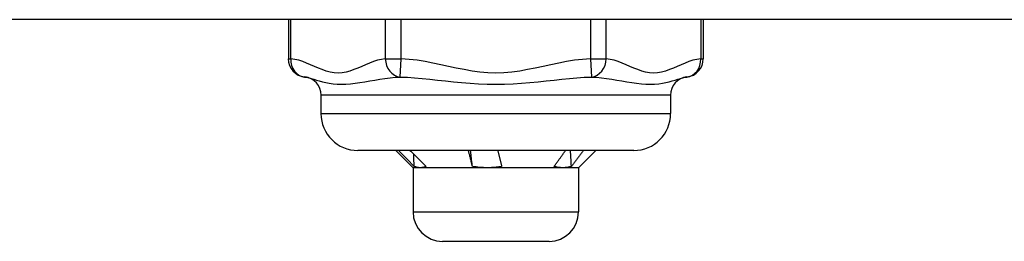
# Model space of a CAD drawing. Header units: inches. Extents: x 4 to 114, y 7 to 59.
# Tile 86 of 98: x 5.835 to 6.888, y 58.286 to 58.523. Entities that reach past the tile are written whole.
import ezdxf

# ---------------------------------------------------------------- set-up
doc = ezdxf.new("R2010")
doc.units = ezdxf.units.IN
doc.header["$MEASUREMENT"] = 0
doc.layers.add('Visible Edges(ANSI)', color=7, linetype='Continuous', lineweight=25)
doc.layers.add('Visible Tangent Edges(ANSI)', color=7, linetype='Continuous', lineweight=25)

msp = doc.modelspace()

# ---------------------------------------------------------------- linework, layer by layer
at = {"layer": 'Visible Edges(ANSI)'}
for p, q in [((27.666, 58.5231), (4.04, 58.5231)), ((6.1221, 58.5231), (6.1221, 58.4813)), ((6.566, 58.5231), (6.566, 58.4813)), ((6.157, 58.4422), (6.157, 58.4225)), ((6.5311, 58.4422), (6.5311, 58.4225)), ((6.4917, 58.3831), (6.1964, 58.3831)), ((6.2555, 58.3646), (6.2369, 58.3831)), ((6.4326, 58.3646), (6.4425, 58.3744)), ((6.4425, 58.3744), (6.4512, 58.3831)), ((6.2631, 58.3646), (6.2555, 58.3646)), ((6.2555, 58.3646), (6.2555, 58.3173)), ((6.3348, 58.3646), (6.2631, 58.3646)), ((6.4157, 58.3646), (6.3348, 58.3646)), ((6.4326, 58.3646), (6.4157, 58.3646)), ((6.4326, 58.3646), (6.4326, 58.3173)), ((6.4011, 58.2858), (6.287, 58.2858))]:
    msp.add_line(p, q, dxfattribs=at)
at = {"layer": 'Visible Edges(ANSI)', "flags": 128}
for points in [[(6.2567, 58.366), (6.256, 58.3667), (6.2553, 58.3674), (6.2546, 58.3681), (6.2539, 58.3688), (6.2532, 58.3695), (6.2526, 58.3702), (6.2519, 58.371), (6.2512, 58.3717), (6.2505, 58.3724), (6.2498, 58.3731), (6.2491, 58.3738), (6.2484, 58.3745), (6.2478, 58.3752), (6.2471, 58.376), (6.2464, 58.3767), (6.2457, 58.3774), (6.245, 58.3781), (6.2443, 58.3788), (6.2436, 58.3795), (6.2429, 58.3803), (6.2422, 58.381), (6.2415, 58.3817), (6.2408, 58.3824), (6.2402, 58.3831)], [(6.2522, 58.3831), (6.253, 58.3824), (6.2537, 58.3817), (6.2544, 58.381), (6.2551, 58.3803), (6.2558, 58.3795), (6.2566, 58.3788), (6.2573, 58.3781), (6.258, 58.3774), (6.2587, 58.3767), (6.2594, 58.376), (6.2602, 58.3752), (6.2609, 58.3745), (6.2616, 58.3738), (6.2623, 58.3731), (6.263, 58.3724), (6.2637, 58.3717), (6.2644, 58.371), (6.2652, 58.3702), (6.2659, 58.3695), (6.2666, 58.3688), (6.2673, 58.3681), (6.268, 58.3674), (6.2687, 58.3667), (6.2694, 58.366)], [(6.2567, 58.366), (6.2567, 58.3665), (6.2566, 58.367), (6.2566, 58.3676), (6.2566, 58.3681), (6.2566, 58.3687), (6.2566, 58.3692), (6.2566, 58.3698), (6.2566, 58.3703), (6.2565, 58.3709), (6.2565, 58.3714), (6.2565, 58.372), (6.2565, 58.3725), (6.2565, 58.3731), (6.2565, 58.3736), (6.2564, 58.3742), (6.2564, 58.3747), (6.2564, 58.3752), (6.2564, 58.3758), (6.2564, 58.3763), (6.2564, 58.3769), (6.2564, 58.3774), (6.2563, 58.378), (6.2563, 58.3785), (6.2563, 58.3791)], [(6.319, 58.366), (6.3188, 58.3667), (6.3186, 58.3674), (6.3185, 58.3681), (6.3183, 58.3688), (6.3181, 58.3695), (6.318, 58.3702), (6.3178, 58.371), (6.3176, 58.3717), (6.3175, 58.3724), (6.3173, 58.3731), (6.3171, 58.3738), (6.317, 58.3745), (6.3168, 58.3752), (6.3166, 58.376), (6.3164, 58.3767), (6.3162, 58.3774), (6.3161, 58.3781), (6.3159, 58.3788), (6.3157, 58.3795), (6.3155, 58.3803), (6.3153, 58.381), (6.3151, 58.3817), (6.3149, 58.3824), (6.3148, 58.3831)], [(6.319, 58.366), (6.3189, 58.3667), (6.3188, 58.3674), (6.3187, 58.3681), (6.3186, 58.3688), (6.3186, 58.3695), (6.3185, 58.3702), (6.3184, 58.371), (6.3183, 58.3717), (6.3182, 58.3724), (6.3181, 58.3731), (6.3181, 58.3738), (6.318, 58.3745), (6.3179, 58.3752), (6.3178, 58.376), (6.3177, 58.3767), (6.3177, 58.3774), (6.3176, 58.3781), (6.3175, 58.3788), (6.3174, 58.3795), (6.3173, 58.3803), (6.3172, 58.381), (6.3172, 58.3817), (6.3171, 58.3824), (6.317, 58.3831)], [(6.346, 58.3831), (6.3462, 58.3824), (6.3464, 58.3817), (6.3466, 58.381), (6.3468, 58.3803), (6.3469, 58.3795), (6.3471, 58.3788), (6.3473, 58.3781), (6.3475, 58.3774), (6.3477, 58.3767), (6.3479, 58.376), (6.3481, 58.3752), (6.3482, 58.3745), (6.3484, 58.3738), (6.3486, 58.3731), (6.3488, 58.3724), (6.3489, 58.3717), (6.3491, 58.371), (6.3493, 58.3702), (6.3495, 58.3695), (6.3496, 58.3688), (6.3498, 58.3681), (6.35, 58.3674), (6.3501, 58.3667), (6.3503, 58.366)], [(6.4063, 58.366), (6.4069, 58.3667), (6.4074, 58.3674), (6.4079, 58.3681), (6.4084, 58.3688), (6.4089, 58.3695), (6.4095, 58.3702), (6.41, 58.371), (6.4105, 58.3717), (6.411, 58.3724), (6.4115, 58.3731), (6.412, 58.3738), (6.4126, 58.3745), (6.4131, 58.3752), (6.4136, 58.376), (6.4141, 58.3767), (6.4146, 58.3774), (6.4151, 58.3781), (6.4156, 58.3788), (6.4161, 58.3795), (6.4166, 58.3803), (6.4171, 58.381), (6.4176, 58.3817), (6.4181, 58.3824), (6.4186, 58.3831)], [(6.4249, 58.366), (6.4249, 58.3667), (6.4248, 58.3674), (6.4248, 58.3681), (6.4247, 58.3688), (6.4247, 58.3695), (6.4247, 58.3702), (6.4246, 58.371), (6.4246, 58.3717), (6.4246, 58.3724), (6.4245, 58.3731), (6.4245, 58.3738), (6.4244, 58.3745), (6.4244, 58.3752), (6.4244, 58.376), (6.4243, 58.3767), (6.4243, 58.3774), (6.4242, 58.3781), (6.4242, 58.3788), (6.4242, 58.3795), (6.4241, 58.3803), (6.4241, 58.381), (6.424, 58.3817), (6.424, 58.3824), (6.424, 58.3831)], [(6.4378, 58.3831), (6.4373, 58.3824), (6.4367, 58.3817), (6.4362, 58.381), (6.4357, 58.3803), (6.4351, 58.3795), (6.4346, 58.3788), (6.4341, 58.3781), (6.4335, 58.3774), (6.433, 58.3767), (6.4325, 58.376), (6.4319, 58.3752), (6.4314, 58.3745), (6.4309, 58.3738), (6.4303, 58.3731), (6.4298, 58.3724), (6.4293, 58.3717), (6.4287, 58.371), (6.4282, 58.3702), (6.4276, 58.3695), (6.4271, 58.3688), (6.4265, 58.3681), (6.426, 58.3674), (6.4254, 58.3667), (6.4249, 58.366)], [(6.2631, 58.3646), (6.2628, 58.3646), (6.2626, 58.3646), (6.2623, 58.3646), (6.262, 58.3646), (6.2618, 58.3646), (6.2615, 58.3647), (6.2612, 58.3647), (6.261, 58.3647), (6.2607, 58.3648), (6.2604, 58.3648), (6.2601, 58.3649), (6.2599, 58.3649), (6.2596, 58.365), (6.2593, 58.365), (6.2591, 58.3651), (6.2588, 58.3652), (6.2585, 58.3653), (6.2583, 58.3654), (6.258, 58.3654), (6.2577, 58.3655), (6.2575, 58.3656), (6.2572, 58.3657), (6.2569, 58.3658), (6.2567, 58.366)], [(6.2694, 58.366), (6.2692, 58.3658), (6.2689, 58.3657), (6.2687, 58.3656), (6.2684, 58.3655), (6.2681, 58.3654), (6.2679, 58.3653), (6.2676, 58.3653), (6.2673, 58.3652), (6.2671, 58.3651), (6.2668, 58.365), (6.2666, 58.365), (6.2663, 58.3649), (6.266, 58.3649), (6.2658, 58.3648), (6.2655, 58.3648), (6.2652, 58.3647), (6.265, 58.3647), (6.2647, 58.3646), (6.2644, 58.3646), (6.2642, 58.3646), (6.2639, 58.3646), (6.2637, 58.3646), (6.2634, 58.3646), (6.2631, 58.3646)], [(6.3348, 58.3646), (6.3341, 58.3646), (6.3335, 58.3646), (6.3328, 58.3646), (6.3321, 58.3646), (6.3315, 58.3646), (6.3308, 58.3647), (6.3301, 58.3647), (6.3295, 58.3647), (6.3288, 58.3648), (6.3282, 58.3648), (6.3275, 58.3649), (6.3268, 58.3649), (6.3262, 58.365), (6.3255, 58.365), (6.3249, 58.3651), (6.3242, 58.3652), (6.3236, 58.3653), (6.3229, 58.3654), (6.3222, 58.3654), (6.3216, 58.3655), (6.3209, 58.3656), (6.3203, 58.3657), (6.3196, 58.3658), (6.319, 58.366)], [(6.3503, 58.366), (6.3496, 58.3658), (6.349, 58.3657), (6.3484, 58.3656), (6.3477, 58.3655), (6.3471, 58.3654), (6.3464, 58.3653), (6.3458, 58.3653), (6.3451, 58.3652), (6.3445, 58.3651), (6.3439, 58.365), (6.3432, 58.365), (6.3426, 58.3649), (6.3419, 58.3649), (6.3413, 58.3648), (6.3406, 58.3648), (6.34, 58.3647), (6.3393, 58.3647), (6.3387, 58.3646), (6.338, 58.3646), (6.3374, 58.3646), (6.3367, 58.3646), (6.3361, 58.3646), (6.3354, 58.3646), (6.3348, 58.3646)], [(6.4157, 58.3646), (6.4153, 58.3646), (6.4149, 58.3646), (6.4145, 58.3646), (6.4141, 58.3646), (6.4137, 58.3646), (6.4134, 58.3647), (6.413, 58.3647), (6.4126, 58.3647), (6.4122, 58.3648), (6.4118, 58.3648), (6.4114, 58.3649), (6.411, 58.3649), (6.4106, 58.365), (6.4102, 58.365), (6.4098, 58.3651), (6.4095, 58.3652), (6.4091, 58.3653), (6.4087, 58.3654), (6.4083, 58.3654), (6.4079, 58.3655), (6.4075, 58.3656), (6.4071, 58.3657), (6.4067, 58.3658), (6.4063, 58.366)], [(6.4249, 58.366), (6.4245, 58.3658), (6.4241, 58.3657), (6.4237, 58.3656), (6.4234, 58.3655), (6.423, 58.3654), (6.4226, 58.3653), (6.4222, 58.3653), (6.4218, 58.3652), (6.4215, 58.3651), (6.4211, 58.365), (6.4207, 58.365), (6.4203, 58.3649), (6.4199, 58.3649), (6.4195, 58.3648), (6.4192, 58.3648), (6.4188, 58.3647), (6.4184, 58.3647), (6.418, 58.3646), (6.4176, 58.3646), (6.4172, 58.3646), (6.4169, 58.3646), (6.4165, 58.3646), (6.4161, 58.3646), (6.4157, 58.3646)]]:
    msp.add_lwpolyline(points, dxfattribs=at)
at = {"layer": 'Visible Edges(ANSI)'}
for centre, radius, start, end in [((6.1417, 58.4813), 0.0197, 180, 263.5934), ((6.5463, 58.4813), 0.0197, 276.4066, 0), ((6.1374, 58.4422), 0.0197, 0, 83.5934), ((6.5507, 58.4422), 0.0197, 96.4066, 180), ((6.1964, 58.4225), 0.0394, 180, 270), ((6.4917, 58.4225), 0.0394, 270, 0), ((6.287, 58.3173), 0.0315, 180, 270), ((6.4011, 58.3173), 0.0315, 270, 0)]:
    msp.add_arc(centre, radius, start, end, dxfattribs=at)
at = {"layer": 'Visible Tangent Edges(ANSI)'}
for p, q in [((6.1247, 58.4813), (6.1247, 58.5231)), ((6.2258, 58.5231), (6.2258, 58.4813)), ((6.2429, 58.4813), (6.2429, 58.5231)), ((6.4452, 58.5231), (6.4452, 58.4813)), ((6.4622, 58.4813), (6.4622, 58.5231)), ((6.5634, 58.5231), (6.5634, 58.4813)), ((6.1221, 58.4813), (6.1247, 58.4813)), ((6.2258, 58.4813), (6.2429, 58.4813)), ((6.2418, 58.4617), (6.2429, 58.4813)), ((6.4452, 58.4813), (6.4622, 58.4813)), ((6.4452, 58.4813), (6.4463, 58.4617)), ((6.5634, 58.4813), (6.566, 58.4813)), ((6.5311, 58.4422), (6.157, 58.4422)), ((6.157, 58.4225), (6.5311, 58.4225)), ((6.2555, 58.3173), (6.4326, 58.3173))]:
    msp.add_line(p, q, dxfattribs=at)
at = {"layer": 'Visible Tangent Edges(ANSI)', "flags": 128}
for points in [[(6.2258, 58.4813), (6.2216, 58.4806), (6.2173, 58.4796), (6.2131, 58.4782), (6.2089, 58.4766), (6.2047, 58.4749), (6.2006, 58.4731), (6.1964, 58.4713), (6.1922, 58.4696), (6.188, 58.4681), (6.1838, 58.4669), (6.1796, 58.4661), (6.1753, 58.4658), (6.171, 58.4661), (6.1668, 58.4669), (6.1625, 58.4681), (6.1583, 58.4696), (6.1542, 58.4713), (6.15, 58.4731), (6.1458, 58.4749), (6.1416, 58.4766), (6.1374, 58.4782), (6.1332, 58.4796), (6.1289, 58.4806), (6.1247, 58.4813)], [(6.4452, 58.4813), (6.4367, 58.4806), (6.4282, 58.4796), (6.4197, 58.4782), (6.4114, 58.4766), (6.403, 58.4749), (6.3947, 58.4731), (6.3863, 58.4713), (6.378, 58.4696), (6.3696, 58.4681), (6.3611, 58.4669), (6.3526, 58.4661), (6.3441, 58.4658), (6.3355, 58.4661), (6.3271, 58.4669), (6.3186, 58.4681), (6.3102, 58.4696), (6.3018, 58.4713), (6.2935, 58.4731), (6.2851, 58.4749), (6.2768, 58.4766), (6.2683, 58.4782), (6.2599, 58.4796), (6.2514, 58.4806), (6.2429, 58.4813)], [(6.5634, 58.4813), (6.5591, 58.4806), (6.5549, 58.4796), (6.5507, 58.4782), (6.5465, 58.4766), (6.5423, 58.4749), (6.5381, 58.4731), (6.534, 58.4713), (6.5298, 58.4696), (6.5256, 58.4681), (6.5213, 58.4669), (6.5171, 58.4661), (6.5128, 58.4658), (6.5086, 58.4661), (6.5043, 58.4669), (6.5001, 58.4681), (6.4959, 58.4696), (6.4917, 58.4713), (6.4875, 58.4731), (6.4834, 58.4749), (6.4792, 58.4766), (6.475, 58.4782), (6.4707, 58.4796), (6.4665, 58.4806), (6.4622, 58.4813)], [(6.1395, 58.4617), (6.1417, 58.4614), (6.1441, 58.4609), (6.1466, 58.4602), (6.1493, 58.4594), (6.1521, 58.4585), (6.1552, 58.4576), (6.1585, 58.4567), (6.162, 58.4559), (6.1658, 58.4551), (6.1699, 58.4545), (6.1742, 58.4541), (6.1787, 58.454), (6.1835, 58.4541), (6.1884, 58.4545), (6.1934, 58.4551), (6.1986, 58.4559), (6.2039, 58.4567), (6.2092, 58.4576), (6.2146, 58.4585), (6.22, 58.4594), (6.2254, 58.4602), (6.2309, 58.4609), (6.2364, 58.4614), (6.2418, 58.4617)], [(6.2418, 58.4617), (6.2494, 58.4614), (6.2572, 58.4609), (6.2652, 58.4602), (6.2733, 58.4594), (6.2817, 58.4585), (6.2901, 58.4576), (6.2987, 58.4567), (6.3075, 58.4559), (6.3165, 58.4551), (6.3256, 58.4545), (6.3348, 58.4541), (6.3441, 58.454), (6.3534, 58.4541), (6.3626, 58.4545), (6.3717, 58.4551), (6.3806, 58.4559), (6.3894, 58.4567), (6.398, 58.4576), (6.4065, 58.4585), (6.4148, 58.4594), (6.4229, 58.4602), (6.4309, 58.4609), (6.4387, 58.4614), (6.4463, 58.4617)], [(6.4463, 58.4617), (6.4517, 58.4614), (6.4572, 58.4609), (6.4626, 58.4602), (6.4681, 58.4594), (6.4735, 58.4585), (6.4789, 58.4576), (6.4843, 58.4567), (6.4895, 58.4559), (6.4947, 58.4551), (6.4998, 58.4545), (6.5047, 58.4541), (6.5094, 58.454), (6.514, 58.4541), (6.5183, 58.4545), (6.5223, 58.4551), (6.5261, 58.4559), (6.5296, 58.4567), (6.5329, 58.4576), (6.536, 58.4585), (6.5388, 58.4594), (6.5415, 58.4602), (6.544, 58.4609), (6.5463, 58.4614), (6.5485, 58.4617)]]:
    msp.add_lwpolyline(points, dxfattribs=at)
at = {"layer": 'Visible Tangent Edges(ANSI)'}
for centre, major_axis, start_param, end_param in [((6.1417, 58.4813), (-0.0022, -0.0196), 4.809173, 6.283185), ((6.2429, 58.4813), (0.0022, -0.0196), 4.615605, 6.089617), ((6.4452, 58.4813), (-0.0022, -0.0196), 0.193569, 1.667581), ((6.5463, 58.4813), (0.0022, -0.0196), 0, 1.474012)]:
    msp.add_ellipse(centre, major_axis=major_axis, ratio=0.864664, start_param=start_param, end_param=end_param, dxfattribs=at)

doc.saveas('drawing.dxf')
